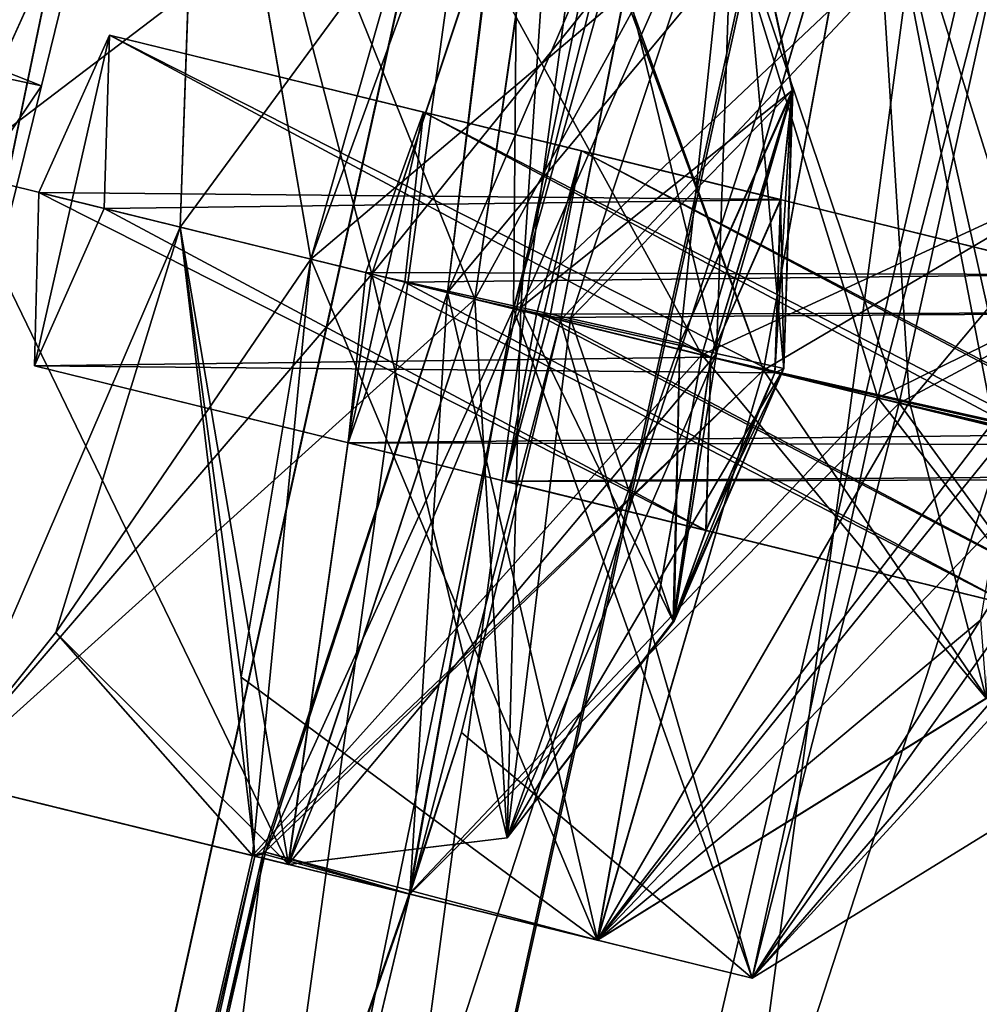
# Model space of a CAD drawing. Header units: millimetres. Extents: x -12 to 310, y -379 to 242.
# Tile 213 of 256: x 154.2 to 157.03, y 197.43 to 200.33. Entities that reach past the tile are written whole.
import ezdxf

# ---------------------------------------------------------------- set-up
doc = ezdxf.new("R2010")
doc.units = ezdxf.units.MM
doc.header["$LTSCALE"] = 65.185185
for name, color, linetype in [('5152', 7, 'CONTINUOUS'), ('5173', 7, 'CONTINUOUS'), ('5174', 7, 'CONTINUOUS'), ('5175', 7, 'CONTINUOUS'), ('5218', 7, 'CONTINUOUS'), ('5219', 7, 'CONTINUOUS'), ('5220', 7, 'CONTINUOUS'), ('5221', 7, 'CONTINUOUS'), ('5222', 7, 'CONTINUOUS'), ('5223', 7, 'CONTINUOUS'), ('5224', 7, 'CONTINUOUS'), ('5225', 7, 'CONTINUOUS'), ('5282', 7, 'CONTINUOUS'), ('5283', 7, 'CONTINUOUS'), ('5284', 7, 'CONTINUOUS'), ('5285', 7, 'CONTINUOUS'), ('5287', 7, 'CONTINUOUS'), ('5288', 7, 'CONTINUOUS'), ('5289', 7, 'CONTINUOUS'), ('5346', 7, 'CONTINUOUS'), ('5347', 7, 'CONTINUOUS'), ('5348', 7, 'CONTINUOUS'), ('5349', 7, 'CONTINUOUS'), ('5351', 7, 'CONTINUOUS'), ('5352', 7, 'CONTINUOUS'), ('5353', 7, 'CONTINUOUS'), ('5410', 7, 'CONTINUOUS'), ('5411', 7, 'CONTINUOUS'), ('5412', 7, 'CONTINUOUS'), ('5413', 7, 'CONTINUOUS'), ('5414', 7, 'CONTINUOUS'), ('5415', 7, 'CONTINUOUS'), ('5416', 7, 'CONTINUOUS'), ('5417', 7, 'CONTINUOUS'), ('5474', 7, 'CONTINUOUS'), ('5475', 7, 'CONTINUOUS'), ('5476', 7, 'CONTINUOUS'), ('5477', 7, 'CONTINUOUS'), ('5479', 7, 'CONTINUOUS'), ('5480', 7, 'CONTINUOUS'), ('5481', 7, 'CONTINUOUS'), ('5538', 7, 'CONTINUOUS'), ('5539', 7, 'CONTINUOUS'), ('5540', 7, 'CONTINUOUS'), ('5541', 7, 'CONTINUOUS'), ('5543', 7, 'CONTINUOUS'), ('5544', 7, 'CONTINUOUS'), ('5545', 7, 'CONTINUOUS'), ('5761', 7, 'CONTINUOUS'), ('5762', 7, 'CONTINUOUS'), ('5763', 7, 'CONTINUOUS'), ('5765', 7, 'CONTINUOUS'), ('5767', 7, 'CONTINUOUS')]:
    doc.layers.add(name, color=color, linetype=linetype)

msp = doc.modelspace()

# ---------------------------------------------------------------- linework, layer by layer
at = {"layer": '5152', "linetype": 'CONTINUOUS'}
for points in [[(154.8862, 218.354, -141.2037), (154.4254, 216.5203, -141.1575), (151.3511, 194.6715, -145.0334), (154.8862, 218.354, -141.2037)], [(154.8862, 218.354, -141.2037), (151.3511, 194.6715, -145.0334), (156.5593, 217.7923, -145.0571), (154.8862, 218.354, -141.2037)], [(149.352, 195.9861, -192.8728), (154.7597, 217.8511, -192.6882), (154.8755, 218.3116, -192.6758), (149.352, 195.9861, -192.8728)], [(149.352, 195.9861, -192.8728), (154.8755, 218.3116, -192.6758), (156.5675, 217.8326, -188.8211), (149.352, 195.9861, -192.8728)], [(149.352, 195.9861, -192.8728), (153.4323, 212.5467, -192.7932), (154.7597, 217.8511, -192.6882), (149.352, 195.9861, -192.8728)], [(149.352, 195.9861, -192.8728), (156.5675, 217.8326, -188.8211), (151.338, 194.6184, -188.8447), (149.352, 195.9861, -192.8728)], [(151.338, 194.6184, -188.8447), (156.5675, 217.8326, -188.8211), (156.2971, 216.4871, -188.8229), (151.338, 194.6184, -188.8447)], [(156.5593, 217.7923, -145.0571), (151.3511, 194.6715, -145.0334), (156.3053, 216.5289, -145.0554), (156.5593, 217.7923, -145.0571)], [(151.3511, 194.6715, -145.0334), (152.9666, 201.3435, -145.0381), (156.3053, 216.5289, -145.0554), (151.3511, 194.6715, -145.0334)], [(154.4254, 216.5203, -141.1575), (153.0769, 211.1178, -141.0663), (151.3511, 194.6715, -145.0334), (154.4254, 216.5203, -141.1575)], [(153.0104, 201.5296, -188.8408), (151.338, 194.6184, -188.8447), (156.2971, 216.4871, -188.8229), (153.0104, 201.5296, -188.8408)]]:
    msp.add_3dface(points, dxfattribs=at)
at = {"layer": '5173', "linetype": 'CONTINUOUS'}
msp.add_3dface([(151.0763, 192.227, -187.9346), (153.491, 203.5638, -188.1391), (154.4238, 206.394, -187.9183), (151.0763, 192.227, -187.9346)], dxfattribs=at)
at = {"layer": '5174', "linetype": 'CONTINUOUS'}
for points in [[(155.9389, 213.4932, -145.9661), (152.7466, 199.1006, -145.9509), (157.024, 212.7849, -151.9708), (155.9389, 213.4932, -145.9661)], [(157.024, 212.7849, -151.9708), (152.7466, 199.1006, -145.9509), (155.5797, 207.2184, -150.1891), (157.024, 212.7849, -151.9708)], [(155.5797, 207.2184, -150.1891), (152.7466, 199.1006, -145.9509), (155.4311, 205.9834, -150.6992), (155.5797, 207.2184, -150.1891)], [(151.0763, 192.227, -187.9346), (154.4238, 206.394, -187.9183), (152.2996, 192.5784, -183.6891), (151.0763, 192.227, -187.9346)], [(152.2996, 192.5784, -183.6891), (154.4238, 206.394, -187.9183), (152.6977, 193.7626, -183.169), (152.2996, 192.5784, -183.6891)], [(152.6977, 193.7626, -183.169), (154.4238, 206.394, -187.9183), (153.0675, 194.1917, -181.9036), (152.6977, 193.7626, -183.169)], [(154.4238, 206.394, -187.9183), (153.9999, 199.8837, -183.6891), (153.0675, 194.1917, -181.9036), (154.4238, 206.394, -187.9183)], [(153.9999, 199.8837, -183.6891), (154.4238, 206.394, -187.9183), (154.7345, 201.5054, -181.9212), (153.9999, 199.8837, -183.6891)], [(155.4311, 205.9834, -150.6992), (152.7466, 199.1006, -145.9509), (155.5724, 205.4187, -151.9664), (155.4311, 205.9834, -150.6992)], [(155.5724, 205.4187, -151.9664), (152.7466, 199.1006, -145.9509), (154.7337, 201.5056, -151.9531), (155.5724, 205.4187, -151.9664)], [(154.7337, 201.5056, -151.9531), (152.7466, 199.1006, -145.9509), (153.9999, 199.8837, -150.1891), (154.7337, 201.5056, -151.9531)], [(154.6709, 199.7193, -153.6891), (155.0568, 199.6247, -156.1891), (154.7337, 201.5056, -151.9531), (154.6709, 199.7193, -153.6891)], [(154.7345, 201.5054, -181.9212), (155.0568, 199.6247, -177.6891), (154.6709, 199.7193, -180.1891), (154.7345, 201.5054, -181.9212)], [(155.0568, 199.6247, -156.1891), (155.6608, 201.2784, -157.9541), (154.7337, 201.5056, -151.9531), (155.0568, 199.6247, -156.1891)], [(155.3973, 200.8217, -177.1703), (155.0568, 199.6247, -177.6891), (154.7345, 201.5054, -181.9212), (155.3973, 200.8217, -177.1703)], [(155.4602, 199.5258, -174.1891), (155.6705, 201.2729, -175.8352), (155.654, 199.4784, -171.6891), (155.4602, 199.5258, -174.1891)], [(155.6737, 201.2699, -158.0749), (155.4602, 199.5258, -159.6891), (155.9615, 200.6912, -162.7156), (155.6737, 201.2699, -158.0749)], [(155.654, 199.4784, -171.6891), (155.6705, 201.2729, -175.8352), (156.1292, 201.1636, -169.958), (155.654, 199.4784, -171.6891)], [(156.1311, 201.1629, -163.9695), (155.7935, 199.4442, -165.6891), (156.1292, 201.1636, -169.958), (156.1311, 201.1629, -163.9695)], [(156.1292, 201.1636, -169.958), (155.7935, 199.4442, -165.6891), (155.7935, 199.4442, -168.1891), (156.1292, 201.1636, -169.958)], [(155.9615, 200.6912, -162.7156), (155.4602, 199.5258, -159.6891), (155.654, 199.4784, -162.1891), (155.9615, 200.6912, -162.7156)], [(154.6709, 199.7193, -180.1891), (154.8919, 197.8635, -175.9138), (153.9684, 198.0897, -181.9291), (154.6709, 199.7193, -180.1891)], [(155.0568, 199.6247, -156.1891), (154.6709, 199.7193, -153.6891), (154.305, 198.5235, -153.1655), (155.0568, 199.6247, -156.1891)], [(154.8513, 198.3921, -177.1678), (154.8919, 197.8635, -175.9138), (154.6709, 199.7193, -180.1891), (154.8513, 198.3921, -177.1678)], [(155.0568, 199.6247, -177.6891), (154.8513, 198.3921, -177.1678), (154.6709, 199.7193, -180.1891), (155.0568, 199.6247, -177.6891)], [(154.8847, 197.8655, -157.901), (155.0568, 199.6247, -156.1891), (154.305, 198.5235, -153.1655), (154.8847, 197.8655, -157.901)], [(154.915, 197.8701, -175.7343), (155.4602, 199.5258, -174.1891), (155.3489, 197.7514, -169.9213), (154.915, 197.8701, -175.7343)], [(155.4602, 199.5258, -159.6891), (154.9228, 197.8758, -158.1994), (155.654, 199.4784, -162.1891), (155.4602, 199.5258, -159.6891)], [(155.4602, 199.5258, -174.1891), (155.654, 199.4784, -171.6891), (155.3489, 197.7514, -169.9213), (155.4602, 199.5258, -174.1891)], [(155.654, 199.4784, -162.1891), (154.9228, 197.8758, -158.1994), (155.3471, 197.7521, -163.908), (155.654, 199.4784, -162.1891)], [(155.7935, 199.4442, -168.1891), (155.5006, 198.2286, -165.1635), (155.3489, 197.7514, -169.9213), (155.7935, 199.4442, -168.1891)], [(155.7935, 199.4442, -165.6891), (155.5006, 198.2286, -165.1635), (155.7935, 199.4442, -168.1891), (155.7935, 199.4442, -165.6891)], [(153.9583, 198.0926, -151.8962), (154.8847, 197.8655, -157.901), (154.305, 198.5235, -153.1655), (153.9583, 198.0926, -151.8962)], [(155.5006, 198.2286, -165.1635), (155.3471, 197.7521, -163.908), (155.3489, 197.7514, -169.9213), (155.5006, 198.2286, -165.1635)], [(153.9781, 193.9685, -157.9777), (154.8847, 197.8655, -157.901), (153.9583, 198.0926, -151.8962), (153.9781, 193.9685, -157.9777)], [(154.8919, 197.8635, -175.9138), (153.9728, 193.9702, -175.9486), (153.9684, 198.0897, -181.9291), (154.8919, 197.8635, -175.9138)], [(154.0082, 193.9062, -175.5086), (153.9728, 193.9702, -175.9486), (154.8919, 197.8635, -175.9138), (154.0082, 193.9062, -175.5086)], [(154.0084, 193.9049, -158.3744), (154.9228, 197.8758, -158.1994), (153.9781, 193.9685, -157.9777), (154.0084, 193.9049, -158.3744)], [(154.9228, 197.8758, -158.1994), (154.8847, 197.8655, -157.901), (153.9781, 193.9685, -157.9777), (154.9228, 197.8758, -158.1994)], [(154.915, 197.8701, -175.7343), (154.0082, 193.9062, -175.5086), (154.8919, 197.8635, -175.9138), (154.915, 197.8701, -175.7343)], [(154.0082, 193.9062, -175.5086), (154.915, 197.8701, -175.7343), (154.4185, 193.861, -169.9425), (154.0082, 193.9062, -175.5086)], [(154.9228, 197.8758, -158.1994), (154.0084, 193.9049, -158.3744), (155.3471, 197.7521, -163.908), (154.9228, 197.8758, -158.1994)], [(154.915, 197.8701, -175.7343), (155.3489, 197.7514, -169.9213), (154.4185, 193.861, -169.9425), (154.915, 197.8701, -175.7343)], [(155.3471, 197.7521, -163.908), (154.0084, 193.9049, -158.3744), (155.3489, 197.7514, -169.9213), (155.3471, 197.7521, -163.908)], [(154.0084, 193.9049, -158.3744), (154.4198, 193.8604, -163.9714), (155.3489, 197.7514, -169.9213), (154.0084, 193.9049, -158.3744)], [(155.3489, 197.7514, -169.9213), (154.4198, 193.8604, -163.9714), (154.4185, 193.861, -169.9425), (155.3489, 197.7514, -169.9213)]]:
    msp.add_3dface(points, dxfattribs=at)
at = {"layer": '5175', "linetype": 'CONTINUOUS'}
msp.add_3dface([(152.7466, 199.1006, -145.9509), (155.9389, 213.4932, -145.9661), (153.4542, 203.4025, -145.7391), (152.7466, 199.1006, -145.9509)], dxfattribs=at)
at = {"layer": '5218', "linetype": 'CONTINUOUS'}
for points in [[(154.7337, 201.5056, -151.9531), (153.9999, 199.8837, -150.1891), (155.7915, 201.2464, -151.9324), (154.7337, 201.5056, -151.9531)], [(154.6709, 199.7193, -153.6891), (154.7337, 201.5056, -151.9531), (155.5404, 199.5062, -153.6891), (154.6709, 199.7193, -153.6891)], [(155.5404, 199.5062, -153.6891), (154.7337, 201.5056, -151.9531), (155.7915, 201.2464, -151.9324), (155.5404, 199.5062, -153.6891)], [(153.9999, 199.8837, -150.1891), (155.2365, 199.5807, -150.1891), (155.7915, 201.2464, -151.9324), (153.9999, 199.8837, -150.1891)]]:
    msp.add_3dface(points, dxfattribs=at)
at = {"layer": '5219', "linetype": 'CONTINUOUS'}
for points in [[(155.7915, 201.2464, -151.9324), (155.2365, 199.5807, -150.1891), (156.3065, 200.9081, -151.8268), (155.7915, 201.2464, -151.9324)], [(155.5404, 199.5062, -153.6891), (155.7915, 201.2464, -151.9324), (156.253, 199.3467, -153.3466), (155.5404, 199.5062, -153.6891)], [(156.253, 199.3467, -153.3466), (155.7915, 201.2464, -151.9324), (156.3065, 200.9081, -151.8268), (156.253, 199.3467, -153.3466)], [(156.3065, 200.9081, -151.8268), (155.2365, 199.5807, -150.1891), (155.6761, 199.4821, -150.3029), (156.3065, 200.9081, -151.8268)], [(156.3065, 200.9081, -151.8268), (155.6761, 199.4821, -150.3029), (156.4762, 200.1216, -151.7565), (156.3065, 200.9081, -151.8268)], [(156.253, 199.3467, -153.3466), (156.3065, 200.9081, -151.8268), (156.4518, 199.3022, -152.5654), (156.253, 199.3467, -153.3466)], [(156.4518, 199.3022, -152.5654), (156.3065, 200.9081, -151.8268), (156.4762, 200.1216, -151.7565), (156.4518, 199.3022, -152.5654)], [(156.4762, 200.1216, -151.7565), (155.6761, 199.4821, -150.3029), (155.8225, 199.4493, -150.4032), (156.4762, 200.1216, -151.7565)], [(156.1447, 199.3771, -150.9488), (156.4762, 200.1216, -151.7565), (155.8225, 199.4493, -150.4032), (156.1447, 199.3771, -150.9488)]]:
    msp.add_3dface(points, dxfattribs=at)
at = {"layer": '5220', "linetype": 'CONTINUOUS'}
for points in [[(155.6761, 199.4821, -150.3029), (155.2365, 199.5807, -150.1891), (154.9909, 197.8391, -151.9457), (155.6761, 199.4821, -150.3029)], [(154.9909, 197.8391, -151.9457), (155.5404, 199.5062, -153.6891), (155.6355, 197.9179, -151.8185), (154.9909, 197.8391, -151.9457)], [(155.6761, 199.4821, -150.3029), (154.9909, 197.8391, -151.9457), (155.6355, 197.9179, -151.8185), (155.6761, 199.4821, -150.3029)], [(155.5404, 199.5062, -153.6891), (156.253, 199.3467, -153.3466), (155.6355, 197.9179, -151.8185), (155.5404, 199.5062, -153.6891)], [(155.8225, 199.4493, -150.4032), (155.6761, 199.4821, -150.3029), (155.6355, 197.9179, -151.8185), (155.8225, 199.4493, -150.4032)], [(156.1447, 199.3771, -150.9488), (155.8225, 199.4493, -150.4032), (155.6355, 197.9179, -151.8185), (156.1447, 199.3771, -150.9488)], [(156.1447, 199.3771, -150.9488), (155.6355, 197.9179, -151.8185), (156.1278, 198.5569, -151.7657), (156.1447, 199.3771, -150.9488)], [(155.6355, 197.9179, -151.8185), (156.253, 199.3467, -153.3466), (156.1278, 198.5569, -151.7657), (155.6355, 197.9179, -151.8185)], [(156.253, 199.3467, -153.3466), (156.4518, 199.3022, -152.5654), (156.1278, 198.5569, -151.7657), (156.253, 199.3467, -153.3466)]]:
    msp.add_3dface(points, dxfattribs=at)
at = {"layer": '5221', "linetype": 'CONTINUOUS'}
for points in [[(153.9999, 199.8837, -150.1891), (153.9583, 198.0926, -151.8962), (155.2365, 199.5807, -150.1891), (153.9999, 199.8837, -150.1891)], [(154.305, 198.5235, -153.1655), (154.6709, 199.7193, -153.6891), (154.9909, 197.8391, -151.9457), (154.305, 198.5235, -153.1655)], [(154.6709, 199.7193, -153.6891), (155.5404, 199.5062, -153.6891), (154.9909, 197.8391, -151.9457), (154.6709, 199.7193, -153.6891)], [(155.2365, 199.5807, -150.1891), (153.9583, 198.0926, -151.8962), (154.9909, 197.8391, -151.9457), (155.2365, 199.5807, -150.1891)], [(153.9583, 198.0926, -151.8962), (154.305, 198.5235, -153.1655), (154.9909, 197.8391, -151.9457), (153.9583, 198.0926, -151.8962)]]:
    msp.add_3dface(points, dxfattribs=at)
at = {"layer": '5222', "linetype": 'CONTINUOUS'}
for points in [[(156.4762, 200.1216, -151.7565), (156.1447, 199.3771, -150.9488), (156.2368, 199.3355, -151.4391), (156.4762, 200.1216, -151.7565)], [(156.4762, 200.1216, -151.7565), (156.2368, 199.3355, -151.4391), (156.4428, 199.7998, -151.9477), (156.4762, 200.1216, -151.7565)], [(156.4518, 199.3022, -152.5654), (156.4762, 200.1216, -151.7565), (156.4248, 199.2895, -152.4391), (156.4518, 199.3022, -152.5654)], [(156.4248, 199.2895, -152.4391), (156.4762, 200.1216, -151.7565), (156.4428, 199.7998, -151.9477), (156.4248, 199.2895, -152.4391)], [(156.1447, 199.3771, -150.9488), (156.1278, 198.5569, -151.7657), (156.2368, 199.3355, -151.4391), (156.1447, 199.3771, -150.9488)], [(156.2368, 199.3355, -151.4391), (156.1278, 198.5569, -151.7657), (156.2215, 198.8245, -151.9331), (156.2368, 199.3355, -151.4391)], [(156.1278, 198.5569, -151.7657), (156.4518, 199.3022, -152.5654), (156.2215, 198.8245, -151.9331), (156.1278, 198.5569, -151.7657)], [(156.2215, 198.8245, -151.9331), (156.4518, 199.3022, -152.5654), (156.4248, 199.2895, -152.4391), (156.2215, 198.8245, -151.9331)]]:
    msp.add_3dface(points, dxfattribs=at)
at = {"layer": '5223', "linetype": 'CONTINUOUS'}
for points in [[(154.2549, 199.8212, -151.4391), (156.2215, 198.8245, -151.9331), (154.2421, 199.3096, -151.9348), (154.2549, 199.8212, -151.4391)], [(156.2368, 199.3355, -151.4391), (156.2215, 198.8245, -151.9331), (154.2549, 199.8212, -151.4391), (156.2368, 199.3355, -151.4391)], [(156.4248, 199.2895, -152.4391), (154.4472, 199.7741, -152.4391), (154.2421, 199.3096, -151.9348), (156.4248, 199.2895, -152.4391)], [(156.2215, 198.8245, -151.9331), (156.4248, 199.2895, -152.4391), (154.2421, 199.3096, -151.9348), (156.2215, 198.8245, -151.9331)]]:
    msp.add_3dface(points, dxfattribs=at)
at = {"layer": '5224', "linetype": 'CONTINUOUS'}
for points in [[(154.2421, 199.3096, -151.9348), (154.4472, 199.7741, -152.4391), (154.4627, 200.285, -151.9462), (154.2421, 199.3096, -151.9348)], [(154.2549, 199.8212, -151.4391), (154.2421, 199.3096, -151.9348), (154.4627, 200.285, -151.9462), (154.2549, 199.8212, -151.4391)]]:
    msp.add_3dface(points, dxfattribs=at)
at = {"layer": '5225', "linetype": 'CONTINUOUS'}
for points in [[(156.2368, 199.3355, -151.4391), (154.2549, 199.8212, -151.4391), (154.4627, 200.285, -151.9462), (156.2368, 199.3355, -151.4391)], [(154.4472, 199.7741, -152.4391), (156.4428, 199.7998, -151.9477), (154.4627, 200.285, -151.9462), (154.4472, 199.7741, -152.4391)], [(156.4428, 199.7998, -151.9477), (156.2368, 199.3355, -151.4391), (154.4627, 200.285, -151.9462), (156.4428, 199.7998, -151.9477)], [(156.4248, 199.2895, -152.4391), (156.4428, 199.7998, -151.9477), (154.4472, 199.7741, -152.4391), (156.4248, 199.2895, -152.4391)]]:
    msp.add_3dface(points, dxfattribs=at)
at = {"layer": '5282', "linetype": 'CONTINUOUS'}
for points in [[(155.6608, 201.2784, -157.9541), (155.0568, 199.6247, -156.1891), (156.7063, 201.0223, -157.9339), (155.6608, 201.2784, -157.9541)], [(155.4602, 199.5258, -159.6891), (155.6737, 201.2699, -158.0749), (156.3921, 199.2975, -159.6891), (155.4602, 199.5258, -159.6891)], [(155.6737, 201.2699, -158.0749), (155.6608, 201.2784, -157.9541), (156.3921, 199.2975, -159.6891), (155.6737, 201.2699, -158.0749)], [(156.3921, 199.2975, -159.6891), (155.6608, 201.2784, -157.9541), (156.7063, 201.0223, -157.9339), (156.3921, 199.2975, -159.6891)], [(155.0568, 199.6247, -156.1891), (156.2102, 199.3421, -156.1891), (156.7063, 201.0223, -157.9339), (155.0568, 199.6247, -156.1891)]]:
    msp.add_3dface(points, dxfattribs=at)
at = {"layer": '5283', "linetype": 'CONTINUOUS'}
for points in [[(156.7063, 201.0223, -157.9339), (156.2102, 199.3421, -156.1891), (157.4011, 199.893, -157.8283), (156.7063, 201.0223, -157.9339)], [(156.3921, 199.2975, -159.6891), (156.7063, 201.0223, -157.9339), (157.0692, 199.1444, -159.3875), (156.3921, 199.2975, -159.6891)], [(157.0692, 199.1444, -159.3875), (156.7063, 201.0223, -157.9339), (157.3134, 199.0891, -158.6384), (157.0692, 199.1444, -159.3875)], [(157.3134, 199.0891, -158.6384), (156.7063, 201.0223, -157.9339), (157.4011, 199.893, -157.8283), (157.3134, 199.0891, -158.6384)], [(157.4011, 199.893, -157.8283), (156.2102, 199.3421, -156.1891), (156.8227, 199.2041, -156.4262), (157.4011, 199.893, -157.8283)], [(157.1296, 199.135, -157.0191), (157.4011, 199.893, -157.8283), (156.8227, 199.2041, -156.4262), (157.1296, 199.135, -157.0191)]]:
    msp.add_3dface(points, dxfattribs=at)
at = {"layer": '5284', "linetype": 'CONTINUOUS'}
for points in [[(156.8227, 199.2041, -156.4262), (156.2102, 199.3421, -156.1891), (155.9017, 197.6159, -157.932), (156.8227, 199.2041, -156.4262)], [(155.9017, 197.6159, -157.932), (156.3921, 199.2975, -159.6891), (157.0506, 198.3297, -157.8472), (155.9017, 197.6159, -157.932)], [(156.3921, 199.2975, -159.6891), (157.0692, 199.1444, -159.3875), (157.0506, 198.3297, -157.8472), (156.3921, 199.2975, -159.6891)], [(157.1296, 199.135, -157.0191), (156.8227, 199.2041, -156.4262), (155.9017, 197.6159, -157.932), (157.1296, 199.135, -157.0191)], [(157.1296, 199.135, -157.0191), (155.9017, 197.6159, -157.932), (157.0323, 198.5604, -157.2723), (157.1296, 199.135, -157.0191)], [(157.0323, 198.5604, -157.2723), (155.9017, 197.6159, -157.932), (157.0506, 198.3297, -157.8472), (157.0323, 198.5604, -157.2723)]]:
    msp.add_3dface(points, dxfattribs=at)
at = {"layer": '5285', "linetype": 'CONTINUOUS'}
for points in [[(155.0568, 199.6247, -156.1891), (154.8847, 197.8655, -157.901), (156.2102, 199.3421, -156.1891), (155.0568, 199.6247, -156.1891)], [(154.9228, 197.8758, -158.1994), (155.4602, 199.5258, -159.6891), (155.9017, 197.6159, -157.932), (154.9228, 197.8758, -158.1994)], [(155.4602, 199.5258, -159.6891), (156.3921, 199.2975, -159.6891), (155.9017, 197.6159, -157.932), (155.4602, 199.5258, -159.6891)], [(156.2102, 199.3421, -156.1891), (154.8847, 197.8655, -157.901), (155.9017, 197.6159, -157.932), (156.2102, 199.3421, -156.1891)], [(154.8847, 197.8655, -157.901), (154.9228, 197.8758, -158.1994), (155.9017, 197.6159, -157.932), (154.8847, 197.8655, -157.901)]]:
    msp.add_3dface(points, dxfattribs=at)
at = {"layer": '5287', "linetype": 'CONTINUOUS'}
for points in [[(155.2189, 199.585, -157.4391), (157.1225, 198.6039, -157.927), (155.167, 199.083, -157.9322), (155.2189, 199.585, -157.4391)], [(157.1766, 199.1053, -157.4391), (157.1225, 198.6039, -157.927), (155.2189, 199.585, -157.4391), (157.1766, 199.1053, -157.4391)], [(157.2888, 199.0778, -158.4391), (155.3341, 199.5567, -158.4391), (155.167, 199.083, -157.9322), (157.2888, 199.0778, -158.4391)], [(157.1225, 198.6039, -157.927), (157.2888, 199.0778, -158.4391), (155.167, 199.083, -157.9322), (157.1225, 198.6039, -157.927)]]:
    msp.add_3dface(points, dxfattribs=at)
at = {"layer": '5288', "linetype": 'CONTINUOUS'}
for points in [[(155.167, 199.083, -157.9322), (155.3341, 199.5567, -158.4391), (155.3889, 200.058, -157.9489), (155.167, 199.083, -157.9322)], [(155.2189, 199.585, -157.4391), (155.167, 199.083, -157.9322), (155.3889, 200.058, -157.9489), (155.2189, 199.585, -157.4391)]]:
    msp.add_3dface(points, dxfattribs=at)
at = {"layer": '5289', "linetype": 'CONTINUOUS'}
for points in [[(157.1766, 199.1053, -157.4391), (155.2189, 199.585, -157.4391), (155.3889, 200.058, -157.9489), (157.1766, 199.1053, -157.4391)], [(155.3341, 199.5567, -158.4391), (157.3447, 199.5788, -157.945), (155.3889, 200.058, -157.9489), (155.3341, 199.5567, -158.4391)], [(157.3447, 199.5788, -157.945), (157.1766, 199.1053, -157.4391), (155.3889, 200.058, -157.9489), (157.3447, 199.5788, -157.945)], [(157.2888, 199.0778, -158.4391), (157.3447, 199.5788, -157.945), (155.3341, 199.5567, -158.4391), (157.2888, 199.0778, -158.4391)]]:
    msp.add_3dface(points, dxfattribs=at)
at = {"layer": '5346', "linetype": 'CONTINUOUS'}
for points in [[(155.7935, 199.4442, -165.6891), (156.1311, 201.1629, -163.9695), (156.7916, 199.1996, -165.6891), (155.7935, 199.4442, -165.6891)], [(156.7916, 199.1996, -165.6891), (156.1311, 201.1629, -163.9695), (157.1681, 200.9091, -163.9387), (156.7916, 199.1996, -165.6891)], [(155.9615, 200.6912, -162.7156), (155.654, 199.4784, -162.1891), (157.1681, 200.9091, -163.9387), (155.9615, 200.6912, -162.7156)], [(155.654, 199.4784, -162.1891), (156.7286, 199.215, -162.1891), (157.1681, 200.9091, -163.9387), (155.654, 199.4784, -162.1891)]]:
    msp.add_3dface(points, dxfattribs=at)
at = {"layer": '5347', "linetype": 'CONTINUOUS'}
for points in [[(157.1681, 200.9091, -163.9387), (156.7286, 199.215, -162.1891), (157.8674, 199.7758, -163.8981), (157.1681, 200.9091, -163.9387)], [(156.7916, 199.1996, -165.6891), (157.1681, 200.9091, -163.9387), (157.4561, 199.0471, -165.4006), (156.7916, 199.1996, -165.6891)], [(157.8674, 199.7758, -163.8981), (156.7286, 199.215, -162.1891), (157.3572, 199.0712, -162.4416), (157.8674, 199.7758, -163.8981)]]:
    msp.add_3dface(points, dxfattribs=at)
at = {"layer": '5348', "linetype": 'CONTINUOUS'}
for points in [[(157.3572, 199.0712, -162.4416), (156.7286, 199.215, -162.1891), (156.3584, 197.504, -163.9395), (157.3572, 199.0712, -162.4416)], [(156.3584, 197.504, -163.9395), (156.7916, 199.1996, -165.6891), (157.5095, 198.2133, -163.9038), (156.3584, 197.504, -163.9395)], [(156.7916, 199.1996, -165.6891), (157.4561, 199.0471, -165.4006), (157.5095, 198.2133, -163.9038), (156.7916, 199.1996, -165.6891)], [(157.6534, 199.0034, -163.0908), (157.3572, 199.0712, -162.4416), (156.3584, 197.504, -163.9395), (157.6534, 199.0034, -163.0908)], [(157.6534, 199.0034, -163.0908), (156.3584, 197.504, -163.9395), (157.5095, 198.2133, -163.9038), (157.6534, 199.0034, -163.0908)]]:
    msp.add_3dface(points, dxfattribs=at)
at = {"layer": '5349', "linetype": 'CONTINUOUS'}
for points in [[(155.654, 199.4784, -162.1891), (155.3471, 197.7521, -163.908), (156.7286, 199.215, -162.1891), (155.654, 199.4784, -162.1891)], [(155.5006, 198.2286, -165.1635), (155.7935, 199.4442, -165.6891), (156.3584, 197.504, -163.9395), (155.5006, 198.2286, -165.1635)], [(155.7935, 199.4442, -165.6891), (156.7916, 199.1996, -165.6891), (156.3584, 197.504, -163.9395), (155.7935, 199.4442, -165.6891)], [(156.7286, 199.215, -162.1891), (155.3471, 197.7521, -163.908), (156.3584, 197.504, -163.9395), (156.7286, 199.215, -162.1891)], [(155.3471, 197.7521, -163.908), (155.5006, 198.2286, -165.1635), (156.3584, 197.504, -163.9395), (155.3471, 197.7521, -163.908)]]:
    msp.add_3dface(points, dxfattribs=at)
at = {"layer": '5351', "linetype": 'CONTINUOUS'}
for points in [[(155.7218, 199.4618, -163.4391), (157.5753, 198.4928, -163.9323), (155.6312, 198.9692, -163.9371), (155.7218, 199.4618, -163.4391)], [(157.7056, 198.9756, -164.4391), (155.7617, 199.452, -164.4391), (155.6312, 198.9692, -163.9371), (157.7056, 198.9756, -164.4391)], [(157.6666, 198.9852, -163.4391), (157.5753, 198.4928, -163.9323), (155.7218, 199.4618, -163.4391), (157.6666, 198.9852, -163.4391)], [(157.5753, 198.4928, -163.9323), (157.7056, 198.9756, -164.4391), (155.6312, 198.9692, -163.9371), (157.5753, 198.4928, -163.9323)]]:
    msp.add_3dface(points, dxfattribs=at)
at = {"layer": '5352', "linetype": 'CONTINUOUS'}
for points in [[(155.6312, 198.9692, -163.9371), (155.7617, 199.452, -164.4391), (155.8548, 199.9439, -163.9411), (155.6312, 198.9692, -163.9371)], [(155.7218, 199.4618, -163.4391), (155.6312, 198.9692, -163.9371), (155.8548, 199.9439, -163.9411), (155.7218, 199.4618, -163.4391)]]:
    msp.add_3dface(points, dxfattribs=at)
at = {"layer": '5353', "linetype": 'CONTINUOUS'}
for points in [[(157.6666, 198.9852, -163.4391), (155.7218, 199.4618, -163.4391), (155.8548, 199.9439, -163.9411), (157.6666, 198.9852, -163.4391)], [(155.7617, 199.452, -164.4391), (157.7993, 199.4674, -163.9457), (155.8548, 199.9439, -163.9411), (155.7617, 199.452, -164.4391)], [(157.7993, 199.4674, -163.9457), (157.6666, 198.9852, -163.4391), (155.8548, 199.9439, -163.9411), (157.7993, 199.4674, -163.9457)], [(157.7056, 198.9756, -164.4391), (157.7993, 199.4674, -163.9457), (155.7617, 199.452, -164.4391), (157.7056, 198.9756, -164.4391)]]:
    msp.add_3dface(points, dxfattribs=at)
at = {"layer": '5410', "linetype": 'CONTINUOUS'}
for points in [[(153.9999, 199.8837, -183.6891), (154.7345, 201.5054, -181.9212), (155.2365, 199.5807, -183.6891), (153.9999, 199.8837, -183.6891)], [(154.7345, 201.5054, -181.9212), (154.6709, 199.7193, -180.1891), (155.7927, 201.2461, -181.9332), (154.7345, 201.5054, -181.9212)], [(155.2365, 199.5807, -183.6891), (154.7345, 201.5054, -181.9212), (155.7927, 201.2461, -181.9332), (155.2365, 199.5807, -183.6891)], [(154.6709, 199.7193, -180.1891), (155.5404, 199.5062, -180.1891), (155.7927, 201.2461, -181.9332), (154.6709, 199.7193, -180.1891)]]:
    msp.add_3dface(points, dxfattribs=at)
at = {"layer": '5411', "linetype": 'CONTINUOUS'}
for points in [[(155.2365, 199.5807, -183.6891), (155.7927, 201.2461, -181.9332), (155.6761, 199.4821, -183.5754), (155.2365, 199.5807, -183.6891)], [(155.7927, 201.2461, -181.9332), (155.5404, 199.5062, -180.1891), (156.3065, 200.9081, -182.0515), (155.7927, 201.2461, -181.9332)], [(155.6761, 199.4821, -183.5754), (155.7927, 201.2461, -181.9332), (156.3065, 200.9081, -182.0515), (155.6761, 199.4821, -183.5754)], [(156.3065, 200.9081, -182.0515), (155.5404, 199.5062, -180.1891), (156.253, 199.3467, -180.5316), (156.3065, 200.9081, -182.0515)], [(155.6761, 199.4821, -183.5754), (156.3065, 200.9081, -182.0515), (155.8225, 199.4493, -183.4751), (155.6761, 199.4821, -183.5754)], [(155.8225, 199.4493, -183.4751), (156.3065, 200.9081, -182.0515), (156.1447, 199.3771, -182.9295), (155.8225, 199.4493, -183.4751)], [(156.1447, 199.3771, -182.9295), (156.3065, 200.9081, -182.0515), (156.4783, 200.121, -182.1106), (156.1447, 199.3771, -182.9295)], [(156.3065, 200.9081, -182.0515), (156.253, 199.3467, -180.5316), (156.4783, 200.121, -182.1106), (156.3065, 200.9081, -182.0515)], [(156.4783, 200.121, -182.1106), (156.253, 199.3467, -180.5316), (156.4518, 199.3022, -181.3128), (156.4783, 200.121, -182.1106)]]:
    msp.add_3dface(points, dxfattribs=at)
at = {"layer": '5412', "linetype": 'CONTINUOUS'}
for points in [[(154.9898, 197.8393, -181.9453), (155.2365, 199.5807, -183.6891), (155.6355, 197.9179, -182.0598), (154.9898, 197.8393, -181.9453)], [(155.2365, 199.5807, -183.6891), (155.6761, 199.4821, -183.5754), (155.6355, 197.9179, -182.0598), (155.2365, 199.5807, -183.6891)], [(156.253, 199.3467, -180.5316), (155.5404, 199.5062, -180.1891), (154.9898, 197.8393, -181.9453), (156.253, 199.3467, -180.5316)], [(155.6355, 197.9179, -182.0598), (155.6761, 199.4821, -183.5754), (156.1257, 198.5567, -182.1228), (155.6355, 197.9179, -182.0598)], [(155.6761, 199.4821, -183.5754), (155.8225, 199.4493, -183.4751), (156.1257, 198.5567, -182.1228), (155.6761, 199.4821, -183.5754)], [(155.8225, 199.4493, -183.4751), (156.1447, 199.3771, -182.9295), (156.1257, 198.5567, -182.1228), (155.8225, 199.4493, -183.4751)], [(156.253, 199.3467, -180.5316), (154.9898, 197.8393, -181.9453), (155.6355, 197.9179, -182.0598), (156.253, 199.3467, -180.5316)], [(156.4518, 199.3022, -181.3128), (156.253, 199.3467, -180.5316), (155.6355, 197.9179, -182.0598), (156.4518, 199.3022, -181.3128)], [(156.4518, 199.3022, -181.3128), (155.6355, 197.9179, -182.0598), (156.1257, 198.5567, -182.1228), (156.4518, 199.3022, -181.3128)]]:
    msp.add_3dface(points, dxfattribs=at)
at = {"layer": '5413', "linetype": 'CONTINUOUS'}
for points in [[(153.9684, 198.0897, -181.9291), (153.9999, 199.8837, -183.6891), (154.9898, 197.8393, -181.9453), (153.9684, 198.0897, -181.9291)], [(153.9999, 199.8837, -183.6891), (155.2365, 199.5807, -183.6891), (154.9898, 197.8393, -181.9453), (153.9999, 199.8837, -183.6891)], [(154.6709, 199.7193, -180.1891), (153.9684, 198.0897, -181.9291), (155.5404, 199.5062, -180.1891), (154.6709, 199.7193, -180.1891)], [(155.5404, 199.5062, -180.1891), (153.9684, 198.0897, -181.9291), (154.9898, 197.8393, -181.9453), (155.5404, 199.5062, -180.1891)]]:
    msp.add_3dface(points, dxfattribs=at)
at = {"layer": '5414', "linetype": 'CONTINUOUS'}
for points in [[(156.1447, 199.3771, -182.9295), (156.4783, 200.121, -182.1106), (156.2368, 199.3355, -182.4391), (156.1447, 199.3771, -182.9295)], [(156.2368, 199.3355, -182.4391), (156.4783, 200.121, -182.1106), (156.4414, 199.8002, -181.9378), (156.2368, 199.3355, -182.4391)], [(156.4783, 200.121, -182.1106), (156.4518, 199.3022, -181.3128), (156.4414, 199.8002, -181.9378), (156.4783, 200.121, -182.1106)], [(156.4414, 199.8002, -181.9378), (156.4518, 199.3022, -181.3128), (156.4248, 199.2895, -181.4391), (156.4414, 199.8002, -181.9378)], [(156.1257, 198.5567, -182.1228), (156.1447, 199.3771, -182.9295), (156.2368, 199.3355, -182.4391), (156.1257, 198.5567, -182.1228)], [(156.1257, 198.5567, -182.1228), (156.2368, 199.3355, -182.4391), (156.223, 198.8241, -181.9373), (156.1257, 198.5567, -182.1228)], [(156.4518, 199.3022, -181.3128), (156.1257, 198.5567, -182.1228), (156.4248, 199.2895, -181.4391), (156.4518, 199.3022, -181.3128)], [(156.4248, 199.2895, -181.4391), (156.1257, 198.5567, -182.1228), (156.223, 198.8241, -181.9373), (156.4248, 199.2895, -181.4391)]]:
    msp.add_3dface(points, dxfattribs=at)
at = {"layer": '5415', "linetype": 'CONTINUOUS'}
for points in [[(154.2417, 199.3097, -181.9456), (156.2368, 199.3355, -182.4391), (154.2549, 199.8212, -182.4391), (154.2417, 199.3097, -181.9456)], [(154.4472, 199.7741, -181.4391), (156.223, 198.8241, -181.9373), (154.2417, 199.3097, -181.9456), (154.4472, 199.7741, -181.4391)], [(156.4248, 199.2895, -181.4391), (156.223, 198.8241, -181.9373), (154.4472, 199.7741, -181.4391), (156.4248, 199.2895, -181.4391)], [(156.223, 198.8241, -181.9373), (156.2368, 199.3355, -182.4391), (154.2417, 199.3097, -181.9456), (156.223, 198.8241, -181.9373)]]:
    msp.add_3dface(points, dxfattribs=at)
at = {"layer": '5416', "linetype": 'CONTINUOUS'}
for points in [[(154.2549, 199.8212, -182.4391), (156.4414, 199.8002, -181.9378), (154.4631, 200.2849, -181.9301), (154.2549, 199.8212, -182.4391)], [(156.4248, 199.2895, -181.4391), (154.4472, 199.7741, -181.4391), (154.4631, 200.2849, -181.9301), (156.4248, 199.2895, -181.4391)], [(156.4414, 199.8002, -181.9378), (156.4248, 199.2895, -181.4391), (154.4631, 200.2849, -181.9301), (156.4414, 199.8002, -181.9378)], [(156.2368, 199.3355, -182.4391), (156.4414, 199.8002, -181.9378), (154.2549, 199.8212, -182.4391), (156.2368, 199.3355, -182.4391)]]:
    msp.add_3dface(points, dxfattribs=at)
at = {"layer": '5417', "linetype": 'CONTINUOUS'}
for points in [[(154.4472, 199.7741, -181.4391), (154.2417, 199.3097, -181.9456), (154.4631, 200.2849, -181.9301), (154.4472, 199.7741, -181.4391)], [(154.2417, 199.3097, -181.9456), (154.2549, 199.8212, -182.4391), (154.4631, 200.2849, -181.9301), (154.2417, 199.3097, -181.9456)]]:
    msp.add_3dface(points, dxfattribs=at)
at = {"layer": '5474', "linetype": 'CONTINUOUS'}
for points in [[(155.6705, 201.2729, -175.8352), (155.4602, 199.5258, -174.1891), (156.7068, 201.0221, -175.9341), (155.6705, 201.2729, -175.8352)], [(156.2102, 199.3421, -177.6891), (155.3973, 200.8217, -177.1703), (156.7068, 201.0221, -175.9341), (156.2102, 199.3421, -177.6891)], [(155.4602, 199.5258, -174.1891), (156.3921, 199.2975, -174.1891), (156.7068, 201.0221, -175.9341), (155.4602, 199.5258, -174.1891)], [(155.0568, 199.6247, -177.6891), (155.3973, 200.8217, -177.1703), (156.2102, 199.3421, -177.6891), (155.0568, 199.6247, -177.6891)]]:
    msp.add_3dface(points, dxfattribs=at)
at = {"layer": '5475', "linetype": 'CONTINUOUS'}
for points in [[(156.2102, 199.3421, -177.6891), (156.7068, 201.0221, -175.9341), (156.8227, 199.2041, -177.452), (156.2102, 199.3421, -177.6891)], [(156.7068, 201.0221, -175.9341), (156.3921, 199.2975, -174.1891), (157.4015, 199.8927, -176.0459), (156.7068, 201.0221, -175.9341)], [(156.8227, 199.2041, -177.452), (156.7068, 201.0221, -175.9341), (157.1296, 199.135, -176.8592), (156.8227, 199.2041, -177.452)], [(157.1296, 199.135, -176.8592), (156.7068, 201.0221, -175.9341), (157.4015, 199.8927, -176.0459), (157.1296, 199.135, -176.8592)], [(157.4015, 199.8927, -176.0459), (156.3921, 199.2975, -174.1891), (157.0692, 199.1444, -174.4908), (157.4015, 199.8927, -176.0459)]]:
    msp.add_3dface(points, dxfattribs=at)
at = {"layer": '5476', "linetype": 'CONTINUOUS'}
for points in [[(155.9016, 197.6159, -175.9488), (156.2102, 199.3421, -177.6891), (157.0484, 198.3298, -176.0498), (155.9016, 197.6159, -175.9488)], [(156.2102, 199.3421, -177.6891), (156.8227, 199.2041, -177.452), (157.0484, 198.3298, -176.0498), (156.2102, 199.3421, -177.6891)], [(157.0692, 199.1444, -174.4908), (156.3921, 199.2975, -174.1891), (155.9016, 197.6159, -175.9488), (157.0692, 199.1444, -174.4908)], [(156.8227, 199.2041, -177.452), (157.1296, 199.135, -176.8592), (157.0484, 198.3298, -176.0498), (156.8227, 199.2041, -177.452)], [(157.3134, 199.0891, -175.2399), (157.0692, 199.1444, -174.4908), (155.9016, 197.6159, -175.9488), (157.3134, 199.0891, -175.2399)], [(157.3134, 199.0891, -175.2399), (155.9016, 197.6159, -175.9488), (157.0484, 198.3298, -176.0498), (157.3134, 199.0891, -175.2399)]]:
    msp.add_3dface(points, dxfattribs=at)
at = {"layer": '5477', "linetype": 'CONTINUOUS'}
for points in [[(154.8513, 198.3921, -177.1678), (155.0568, 199.6247, -177.6891), (155.9016, 197.6159, -175.9488), (154.8513, 198.3921, -177.1678)], [(155.0568, 199.6247, -177.6891), (156.2102, 199.3421, -177.6891), (155.9016, 197.6159, -175.9488), (155.0568, 199.6247, -177.6891)], [(155.4602, 199.5258, -174.1891), (154.915, 197.8701, -175.7343), (156.3921, 199.2975, -174.1891), (155.4602, 199.5258, -174.1891)], [(154.915, 197.8701, -175.7343), (154.8919, 197.8635, -175.9138), (156.3921, 199.2975, -174.1891), (154.915, 197.8701, -175.7343)], [(156.3921, 199.2975, -174.1891), (154.8919, 197.8635, -175.9138), (155.9016, 197.6159, -175.9488), (156.3921, 199.2975, -174.1891)], [(154.8919, 197.8635, -175.9138), (154.8513, 198.3921, -177.1678), (155.9016, 197.6159, -175.9488), (154.8919, 197.8635, -175.9138)]]:
    msp.add_3dface(points, dxfattribs=at)
at = {"layer": '5479', "linetype": 'CONTINUOUS'}
for points in [[(155.1666, 199.0831, -175.9495), (157.1766, 199.1053, -176.4391), (155.2189, 199.585, -176.4391), (155.1666, 199.0831, -175.9495)], [(155.3341, 199.5567, -175.4391), (157.1233, 198.6036, -175.9437), (155.1666, 199.0831, -175.9495), (155.3341, 199.5567, -175.4391)], [(157.2888, 199.0778, -175.4391), (157.1233, 198.6036, -175.9437), (155.3341, 199.5567, -175.4391), (157.2888, 199.0778, -175.4391)], [(157.1233, 198.6036, -175.9437), (157.1766, 199.1053, -176.4391), (155.1666, 199.0831, -175.9495), (157.1233, 198.6036, -175.9437)]]:
    msp.add_3dface(points, dxfattribs=at)
at = {"layer": '5480', "linetype": 'CONTINUOUS'}
for points in [[(155.2189, 199.585, -176.4391), (157.3445, 199.5789, -175.9348), (155.3886, 200.0581, -175.9323), (155.2189, 199.585, -176.4391)], [(157.2888, 199.0778, -175.4391), (155.3341, 199.5567, -175.4391), (155.3886, 200.0581, -175.9323), (157.2888, 199.0778, -175.4391)], [(157.3445, 199.5789, -175.9348), (157.2888, 199.0778, -175.4391), (155.3886, 200.0581, -175.9323), (157.3445, 199.5789, -175.9348)], [(157.1766, 199.1053, -176.4391), (157.3445, 199.5789, -175.9348), (155.2189, 199.585, -176.4391), (157.1766, 199.1053, -176.4391)]]:
    msp.add_3dface(points, dxfattribs=at)
at = {"layer": '5481', "linetype": 'CONTINUOUS'}
for points in [[(155.3341, 199.5567, -175.4391), (155.1666, 199.0831, -175.9495), (155.3886, 200.0581, -175.9323), (155.3341, 199.5567, -175.4391)], [(155.1666, 199.0831, -175.9495), (155.2189, 199.585, -176.4391), (155.3886, 200.0581, -175.9323), (155.1666, 199.0831, -175.9495)]]:
    msp.add_3dface(points, dxfattribs=at)
at = {"layer": '5538', "linetype": 'CONTINUOUS'}
for points in [[(155.654, 199.4784, -171.6891), (156.1292, 201.1636, -169.958), (156.7286, 199.215, -171.6891), (155.654, 199.4784, -171.6891)], [(156.1292, 201.1636, -169.958), (155.7935, 199.4442, -168.1891), (157.1681, 200.9091, -169.9388), (156.1292, 201.1636, -169.958)], [(156.7286, 199.215, -171.6891), (156.1292, 201.1636, -169.958), (157.1681, 200.9091, -169.9388), (156.7286, 199.215, -171.6891)], [(155.7935, 199.4442, -168.1891), (156.7916, 199.1996, -168.1891), (157.1681, 200.9091, -169.9388), (155.7935, 199.4442, -168.1891)]]:
    msp.add_3dface(points, dxfattribs=at)
at = {"layer": '5539', "linetype": 'CONTINUOUS'}
for points in [[(156.7286, 199.215, -171.6891), (157.1681, 200.9091, -169.9388), (157.3572, 199.0712, -171.4366), (156.7286, 199.215, -171.6891)], [(157.1681, 200.9091, -169.9388), (156.7916, 199.1996, -168.1891), (157.8675, 199.7755, -169.9778), (157.1681, 200.9091, -169.9388)], [(157.8675, 199.7755, -169.9778), (156.7916, 199.1996, -168.1891), (157.4561, 199.0471, -168.4777), (157.8675, 199.7755, -169.9778)]]:
    msp.add_3dface(points, dxfattribs=at)
at = {"layer": '5540', "linetype": 'CONTINUOUS'}
for points in [[(156.3582, 197.504, -169.9481), (156.7286, 199.215, -171.6891), (157.5095, 198.2135, -169.9772), (156.3582, 197.504, -169.9481)], [(157.4561, 199.0471, -168.4777), (156.7916, 199.1996, -168.1891), (156.3582, 197.504, -169.9481), (157.4561, 199.0471, -168.4777)], [(156.7286, 199.215, -171.6891), (157.3572, 199.0712, -171.4366), (157.5095, 198.2135, -169.9772), (156.7286, 199.215, -171.6891)], [(157.7171, 198.9872, -169.1677), (157.4561, 199.0471, -168.4777), (156.3582, 197.504, -169.9481), (157.7171, 198.9872, -169.1677)], [(157.7171, 198.9872, -169.1677), (156.3582, 197.504, -169.9481), (157.5095, 198.2135, -169.9772), (157.7171, 198.9872, -169.1677)]]:
    msp.add_3dface(points, dxfattribs=at)
at = {"layer": '5541', "linetype": 'CONTINUOUS'}
for points in [[(155.3489, 197.7514, -169.9213), (155.654, 199.4784, -171.6891), (156.3582, 197.504, -169.9481), (155.3489, 197.7514, -169.9213)], [(155.654, 199.4784, -171.6891), (156.7286, 199.215, -171.6891), (156.3582, 197.504, -169.9481), (155.654, 199.4784, -171.6891)], [(155.7935, 199.4442, -168.1891), (155.3489, 197.7514, -169.9213), (156.7916, 199.1996, -168.1891), (155.7935, 199.4442, -168.1891)], [(156.7916, 199.1996, -168.1891), (155.3489, 197.7514, -169.9213), (156.3582, 197.504, -169.9481), (156.7916, 199.1996, -168.1891)]]:
    msp.add_3dface(points, dxfattribs=at)
at = {"layer": '5543', "linetype": 'CONTINUOUS'}
for points in [[(155.631, 198.9693, -169.9465), (157.6666, 198.9852, -170.4391), (155.7218, 199.4618, -170.4391), (155.631, 198.9693, -169.9465)], [(155.7617, 199.452, -169.4391), (157.5755, 198.4927, -169.94), (155.631, 198.9693, -169.9465), (155.7617, 199.452, -169.4391)], [(157.7056, 198.9756, -169.4391), (157.5755, 198.4927, -169.94), (155.7617, 199.452, -169.4391), (157.7056, 198.9756, -169.4391)], [(157.5755, 198.4927, -169.94), (157.6666, 198.9852, -170.4391), (155.631, 198.9693, -169.9465), (157.5755, 198.4927, -169.94)]]:
    msp.add_3dface(points, dxfattribs=at)
at = {"layer": '5544', "linetype": 'CONTINUOUS'}
for points in [[(155.7218, 199.4618, -170.4391), (157.7991, 199.4675, -169.9384), (155.855, 199.9438, -169.9316), (155.7218, 199.4618, -170.4391)], [(157.7056, 198.9756, -169.4391), (155.7617, 199.452, -169.4391), (155.855, 199.9438, -169.9316), (157.7056, 198.9756, -169.4391)], [(157.7991, 199.4675, -169.9384), (157.7056, 198.9756, -169.4391), (155.855, 199.9438, -169.9316), (157.7991, 199.4675, -169.9384)], [(157.6666, 198.9852, -170.4391), (157.7991, 199.4675, -169.9384), (155.7218, 199.4618, -170.4391), (157.6666, 198.9852, -170.4391)]]:
    msp.add_3dface(points, dxfattribs=at)
at = {"layer": '5545', "linetype": 'CONTINUOUS'}
for points in [[(155.7617, 199.452, -169.4391), (155.631, 198.9693, -169.9465), (155.855, 199.9438, -169.9316), (155.7617, 199.452, -169.4391)], [(155.631, 198.9693, -169.9465), (155.7218, 199.4618, -170.4391), (155.855, 199.9438, -169.9316), (155.631, 198.9693, -169.9465)]]:
    msp.add_3dface(points, dxfattribs=at)
at = {"layer": '5761', "linetype": 'CONTINUOUS'}
for points in [[(152.9813, 207.4284, -193.4526), (152.8304, 189.1257, -182.2799), (156.5717, 206.0769, -182.7949), (152.9813, 207.4284, -193.4526)], [(156.5693, 206.0775, -151.0706), (152.8305, 189.1257, -151.5987), (152.8925, 207.0723, -140.4221), (156.5693, 206.0775, -151.0706)], [(152.8304, 189.1257, -182.2799), (154.2548, 188.7593, -166.9394), (156.5717, 206.0769, -182.7949), (152.8304, 189.1257, -182.2799)], [(158.1951, 205.6767, -166.9304), (152.8305, 189.1257, -151.5987), (156.5693, 206.0775, -151.0706), (158.1951, 205.6767, -166.9304)], [(156.5717, 206.0769, -182.7949), (154.2548, 188.7593, -166.9394), (158.1951, 205.6767, -166.9304), (156.5717, 206.0769, -182.7949)], [(154.2548, 188.7593, -166.9394), (152.8305, 189.1257, -151.5987), (158.1951, 205.6767, -166.9304), (154.2548, 188.7593, -166.9394)]]:
    msp.add_3dface(points, dxfattribs=at)
at = {"layer": '5762', "linetype": 'CONTINUOUS'}
for points in [[(150.4659, 203.2411, -140.4391), (147.2666, 189.7346, -140.4391), (154.5496, 201.3065, -150.9749), (150.4659, 203.2411, -140.4391)], [(154.5496, 201.3065, -150.9749), (147.2666, 189.7346, -140.4391), (154.2622, 200.1353, -150.8734), (154.5496, 201.3065, -150.9749)], [(154.2622, 200.1353, -150.8734), (147.2666, 189.7346, -140.4391), (153.9621, 198.9248, -150.775), (154.2622, 200.1353, -150.8734)]]:
    msp.add_3dface(points, dxfattribs=at)
at = {"layer": '5763', "linetype": 'CONTINUOUS'}
for points in [[(154.2622, 200.1353, -150.8734), (146.6601, 201.7627, -158.2736), (147.0693, 202.976, -158.2736), (154.2622, 200.1353, -150.8734)], [(154.5496, 201.3065, -150.9749), (154.2622, 200.1353, -150.8734), (147.0693, 202.976, -158.2736), (154.5496, 201.3065, -150.9749)], [(154.2622, 200.1353, -150.8734), (153.9621, 198.9248, -150.775), (146.6601, 201.7627, -158.2736), (154.2622, 200.1353, -150.8734)]]:
    msp.add_3dface(points, dxfattribs=at)
at = {"layer": '5765', "linetype": 'CONTINUOUS'}
for points in [[(153.1478, 194.9723, -182.4043), (149.3278, 195.8873, -192.8727), (154.8989, 218.4051, -192.6733), (153.1478, 194.9723, -182.4043)], [(154.8989, 218.4051, -192.6733), (149.3278, 195.8873, -192.8727), (153.237, 211.761, -192.8036), (154.8989, 218.4051, -192.6733)], [(157.8485, 217.6622, -182.1816), (153.1478, 194.9723, -182.4043), (154.8989, 218.4051, -192.6733), (157.8485, 217.6622, -182.1816)], [(154.7296, 217.7325, -141.1866), (153.1485, 194.9721, -151.4778), (154.8724, 218.2998, -141.2019), (154.7296, 217.7325, -141.1866)], [(154.8724, 218.2998, -141.2019), (153.1485, 194.9721, -151.4778), (157.8485, 217.6622, -151.6972), (154.8724, 218.2998, -141.2019)], [(151.9713, 206.6507, -141.027), (153.1485, 194.9721, -151.4778), (154.7296, 217.7325, -141.1866), (151.9713, 206.6507, -141.027)], [(154.656, 194.5895, -166.9417), (153.1478, 194.9723, -182.4043), (157.8485, 217.6622, -182.1816), (154.656, 194.5895, -166.9417)], [(153.1485, 194.9721, -151.4778), (154.656, 194.5895, -166.9417), (157.8485, 217.6622, -151.6972), (153.1485, 194.9721, -151.4778)], [(157.8485, 217.6622, -151.6972), (154.656, 194.5895, -166.9417), (159.343, 217.3311, -166.9395), (157.8485, 217.6622, -151.6972)], [(159.343, 217.3311, -166.9395), (154.656, 194.5895, -166.9417), (157.8485, 217.6622, -182.1816), (159.343, 217.3311, -166.9395)]]:
    msp.add_3dface(points, dxfattribs=at)
at = {"layer": '5767', "linetype": 'CONTINUOUS'}
for points in [[(153.9987, 208.2134, -194.0461), (153.7832, 188.897, -182.4796), (157.5391, 205.877, -182.955), (153.9987, 208.2134, -194.0461)], [(157.5285, 205.8795, -150.8691), (153.7838, 188.8968, -151.402), (153.6565, 206.857, -139.8131), (157.5285, 205.8795, -150.8691)], [(153.7832, 188.897, -182.4796), (155.2256, 188.5198, -166.9413), (157.5391, 205.877, -182.955), (153.7832, 188.897, -182.4796)], [(159.1741, 205.473, -166.9016), (153.7838, 188.8968, -151.402), (157.5285, 205.8795, -150.8691), (159.1741, 205.473, -166.9016)], [(157.5391, 205.877, -182.955), (155.2256, 188.5198, -166.9413), (159.1741, 205.473, -166.9016), (157.5391, 205.877, -182.955)], [(155.2256, 188.5198, -166.9413), (153.7838, 188.8968, -151.402), (159.1741, 205.473, -166.9016), (155.2256, 188.5198, -166.9413)]]:
    msp.add_3dface(points, dxfattribs=at)

doc.saveas('drawing.dxf')
